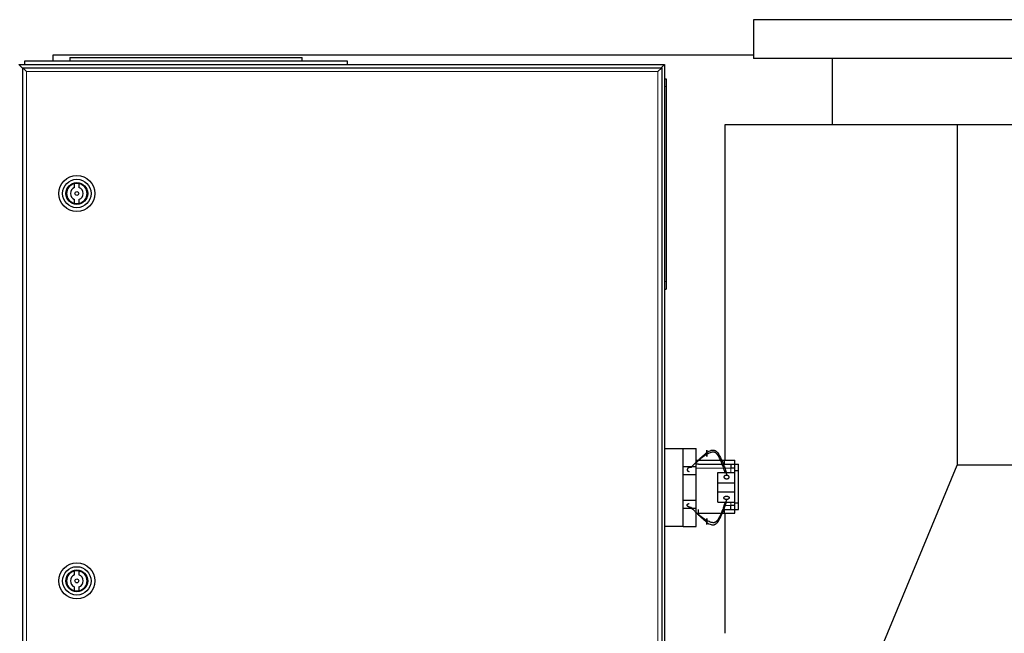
# Model space of a CAD drawing. Header units: inches. Extents: x 0 to 20790, y -12 to 14700.
# Tile 125 of 191: x 6310 to 7073, y 12064 to 12539. Entities that reach past the tile are written whole.
import ezdxf

# ---------------------------------------------------------------- set-up
doc = ezdxf.new("R2010")
doc.units = ezdxf.units.IN
doc.layers.add('1', color=7, linetype='Continuous', true_color=0xffffff)

msp = doc.modelspace()

# ---------------------------------------------------------------- linework, layer by layer
at = {"layer": '1', "color": 2, "linetype": 'Continuous', "lineweight": 25}
for p, q in [((7472.326, 12538.771), (6878.505, 12538.771)), ((6878.505, 12538.771), (6878.505, 12508.771)), ((6336.047, 12506.572), (6336.047, 12511.577)), ((6336.047, 12511.577), (6878.496, 12511.577)), ((6349.047, 12509.577), (6349.047, 12506.577)), ((6349.047, 12509.577), (6529.047, 12509.577)), ((6529.047, 12506.577), (6529.047, 12509.577)), ((7472.326, 12508.771), (6878.505, 12508.771)), ((6939.571, 12508.771), (6939.571, 12457.284)), ((6309.547, 12504.077), (6809.547, 12504.077)), ((6312.347, 12501.277), (6309.547, 12504.077)), ((6312.547, 11706.577), (6312.547, 12501.577)), ((6312.547, 12501.577), (6315.547, 12498.577)), ((6312.547, 12501.577), (6807.547, 12501.577)), ((6314.047, 12506.577), (6314.047, 12504.077)), ((6564.047, 12506.577), (6314.047, 12506.577)), ((6564.047, 12504.077), (6564.047, 12506.577)), ((6807.547, 12501.577), (6804.547, 12498.577)), ((6809.547, 12504.077), (6806.747, 12501.277)), ((6807.547, 12501.577), (6807.547, 11706.577)), ((6809.547, 12504.077), (6809.547, 11704.077)), ((6809.547, 12493.077), (6811.047, 12493.077)), ((6811.047, 12493.077), (6811.047, 12487.077)), ((6811.047, 12487.077), (6811.047, 12336.077)), ((7036.249, 12457.284), (6856.249, 12457.284)), ((6856.249, 12457.284), (6856.249, 12197.573)), ((7316.249, 12457.284), (7036.249, 12457.284)), ((7036.249, 12457.284), (7036.249, 12193.784)), ((6352.778, 12408.891), (6352.778, 12411.95)), ((6356.116, 12411.95), (6356.116, 12408.891)), ((6352.778, 12396.405), (6352.778, 12399.464)), ((6356.116, 12399.464), (6356.116, 12396.405)), ((6811.047, 12336.077), (6811.047, 12330.077)), ((6809.547, 12330.077), (6811.047, 12330.077)), ((6809.547, 12206.577), (6824.047, 12206.577)), ((6824.047, 12206.777), (6834.047, 12206.777)), ((6824.047, 12206.577), (6824.047, 12206.777)), ((6824.047, 12191.605), (6824.047, 12206.577)), ((6834.047, 12192.777), (6834.047, 12206.777)), ((6834.046, 12197.577), (6836.047, 12197.577)), ((6836.047, 12194.577), (6834.046, 12194.577)), ((6836.047, 12197.577), (6856.047, 12197.577)), ((6836.047, 12194.577), (6856.047, 12194.577)), ((6856.047, 12194.577), (6856.047, 12197.577)), ((6856.047, 12197.577), (6864.045, 12197.577)), ((6861.047, 12194.577), (6861.047, 12191.577)), ((6863.997, 12194.575), (6867.047, 12194.575)), ((6863.997, 12189.575), (6863.997, 12194.575)), ((6864.045, 12194.575), (6864.045, 12197.577)), ((6867.047, 12189.575), (6867.047, 12194.575)), ((6824.047, 12192.777), (6834.047, 12192.777)), ((6824.047, 12186.577), (6824.047, 12191.605)), ((6834.047, 12186.577), (6834.047, 12192.777)), ((6851.047, 12188.048), (6863.997, 12188.048)), ((6851.047, 12180.048), (6851.047, 12188.048)), ((6863.997, 12191.577), (6860.997, 12191.577)), ((6863.997, 12164.579), (6863.997, 12189.575)), ((6863.997, 12189.575), (6867.047, 12189.575)), ((6867.047, 12164.579), (6867.047, 12189.575)), ((6868.114, 11787.871), (7036.249, 12193.784)), ((7316.249, 12193.784), (7036.249, 12193.784)), ((6824.047, 12166.577), (6824.047, 12186.577)), ((6824.047, 12186.577), (6834.047, 12186.577)), ((6834.047, 12166.577), (6834.047, 12186.577)), ((6851.047, 12173.048), (6851.047, 12180.048)), ((6851.047, 12180.048), (6863.997, 12180.048)), ((6851.047, 12173.048), (6863.997, 12173.048)), ((6851.047, 12165.048), (6851.047, 12173.048)), ((6824.047, 12161.55), (6824.047, 12166.577)), ((6824.047, 12166.577), (6834.047, 12166.577)), ((6834.047, 12160.377), (6834.047, 12166.577)), ((6851.047, 12165.048), (6863.997, 12165.048)), ((6863.997, 12159.579), (6863.997, 12164.579)), ((6863.997, 12164.579), (6867.047, 12164.579)), ((6867.047, 12159.579), (6867.047, 12164.579)), ((6824.047, 12146.577), (6824.047, 12161.55)), ((6824.047, 12160.377), (6834.047, 12160.377)), ((6834.046, 12156.577), (6836.047, 12156.577)), ((6834.047, 12146.377), (6834.047, 12160.377)), ((6836.047, 12156.577), (6836.047, 12159.577)), ((6836.047, 12156.577), (6856.047, 12156.577)), ((6856.047, 12156.577), (6856.047, 12159.577)), ((6856.047, 12156.577), (6864.045, 12156.577)), ((6856.249, 12156.569), (6856.249, 12063.587)), ((6863.997, 12162.577), (6860.997, 12162.577)), ((6861.047, 12159.577), (6861.047, 12162.577)), ((6863.997, 12159.579), (6867.047, 12159.579)), ((6864.045, 12156.577), (6864.045, 12159.579)), ((6809.547, 12146.577), (6824.047, 12146.577)), ((6824.047, 12146.377), (6824.047, 12146.577)), ((6824.047, 12146.377), (6834.047, 12146.377)), ((6352.778, 12108.891), (6352.778, 12111.95)), ((6356.116, 12111.95), (6356.116, 12108.891)), ((6352.778, 12096.405), (6352.778, 12099.464)), ((6356.116, 12099.464), (6356.116, 12096.405))]:
    msp.add_line(p, q, dxfattribs=at)
at = {"layer": '1', "color": 110, "linetype": 'Continuous', "lineweight": 13}
for p, q in [((6312.548, 12501.277), (6312.347, 12501.277)), ((6312.347, 12501.277), (6312.347, 11706.877)), ((6804.547, 12498.577), (6315.547, 12498.577)), ((6315.547, 12498.577), (6315.547, 11709.577)), ((6804.547, 11709.577), (6804.547, 12498.577)), ((6809.547, 12487.077), (6811.047, 12487.077)), ((6809.547, 12336.077), (6811.047, 12336.077)), ((6834.044, 12191.577), (6860.997, 12191.577)), ((6860.997, 12188.048), (6860.997, 12191.577)), ((6860.997, 12162.577), (6860.997, 12165.048)), ((6860.997, 12162.577), (6855.307, 12162.577))]:
    msp.add_line(p, q, dxfattribs=at)
at = {"layer": '1', "color": 2, "linetype": 'Continuous', "lineweight": 25}
for centre, radius in [((6354.447, 12404.177), 14), ((6354.447, 12404.177), 11), ((6354.447, 12404.177), 8.5), ((6354.447, 12404.177), 8), ((6354.447, 12404.177), 1.5), ((6354.447, 12104.177), 14), ((6354.447, 12104.177), 11), ((6354.447, 12104.177), 8.5), ((6354.447, 12104.177), 8), ((6354.447, 12104.177), 1.5)]:
    msp.add_circle(centre, radius, dxfattribs=at)
for centre, radius, start, end in [((6354.447, 12404.177), 7.95, 102.117978, 257.882022), ((6354.447, 12404.177), 5, 109.498447, 250.501553), ((6354.447, 12404.177), 7.95, 282.117978, 77.882022), ((6354.447, 12404.177), 5, 289.498447, 70.501553), ((6354.447, 12104.177), 7.95, 102.117978, 257.882022), ((6354.447, 12104.177), 7.95, 282.117978, 77.882022), ((6354.447, 12104.177), 5, 109.498447, 250.501553), ((6354.447, 12104.177), 5, 289.498447, 70.501553)]:
    msp.add_arc(centre, radius, start, end, dxfattribs=at)
for points, degree, knots in [([(6830.224, 12191.976), (6831.109, 12192.991), (6832.51, 12194.499), (6834.512, 12196.455), (6836.04, 12197.897), (6837.605, 12199.346), (6839.205, 12200.806), (6840.844, 12202.271), (6841.974, 12203.215), (6842.547, 12203.658)], 3, [0, 0, 0, 0, 0.25, 0.375, 0.5, 0.625, 0.75, 0.875, 1, 1, 1, 1]), ([(6842.547, 12202.141), (6841.817, 12201.765), (6840.463, 12200.927), (6838.546, 12199.544), (6836.682, 12198.056), (6835.152, 12196.686), (6834.258, 12195.802), (6833.942, 12195.477)], 3, [0, 0, 0, 0, 0.2192081, 0.4384162, 0.6576243, 0.8768324, 1, 1, 1, 1]), ([(6842.547, 12203.658), (6843.037, 12204.012), (6844.051, 12204.669), (6845.443, 12205.249), (6846.613, 12205.483), (6847.526, 12205.519), (6848.315, 12205.335), (6848.904, 12205.081), (6849.309, 12204.841), (6849.678, 12204.569), (6850.131, 12204.171), (6850.844, 12203.404), (6851.678, 12202.169), (6852.527, 12200.61), (6853.292, 12199.019), (6854.019, 12197.414), (6854.941, 12195.253), (6856.015, 12192.531), (6857.093, 12189.222), (6857.661, 12186.997), (6857.906, 12185.886)], 3, [0, 0, 0, 0, 0.0625, 0.125, 0.15625, 0.1875, 0.21875, 0.234375, 0.25, 0.265625, 0.28125, 0.3125, 0.375, 0.4375, 0.5, 0.5625, 0.625, 0.75, 0.875, 1, 1, 1, 1]), ([(6842.547, 12202.141), (6842.547, 12202.273), (6842.547, 12202.547), (6842.547, 12202.895), (6842.547, 12203.26), (6842.547, 12203.629), (6842.547, 12203.932), (6842.547, 12204.169), (6842.547, 12204.342), (6842.547, 12204.505), (6842.547, 12204.703), (6842.547, 12204.905), (6842.547, 12205.021), (6842.547, 12205.116), (6842.547, 12205.199), (6842.547, 12205.286), (6842.547, 12205.315), (6842.547, 12205.321), (6842.547, 12205.307), (6842.547, 12205.257), (6842.547, 12205.212), (6842.547, 12205.15), (6842.547, 12205.073), (6842.547, 12204.902), (6842.547, 12204.679), (6842.547, 12204.429), (6842.547, 12204.145), (6842.547, 12203.834), (6842.547, 12203.658)], 5, [0, 0, 0, 0, 0, 0, 0.1042545, 0.2083296, 0.25, 0.25, 0.25, 0.3128199, 0.375, 0.375, 0.375, 0.4171102, 0.5, 0.5, 0.5, 0.5210512, 0.625, 0.625, 0.625, 0.6251827, 0.7291347, 0.75, 0.75, 0.75, 0.8639149, 1, 1, 1, 1, 1, 1]), ([(6856.634, 12187.465), (6856.41, 12188.362), (6855.843, 12190.394), (6854.956, 12192.965), (6854.1, 12195.197), (6853.415, 12196.862), (6852.682, 12198.518), (6851.86, 12200.153), (6851.047, 12201.485), (6850.354, 12202.366), (6849.912, 12202.842), (6849.55, 12203.173), (6849.149, 12203.459), (6848.556, 12203.738), (6847.75, 12203.911), (6846.793, 12203.838), (6845.559, 12203.587), (6844.098, 12203.036), (6843.052, 12202.449), (6842.547, 12202.141)], 3, [0, 0, 0, 0, 0.1155171, 0.262931, 0.3366379, 0.4103448, 0.4840517, 0.5577586, 0.6314655, 0.6683189, 0.6867457, 0.7051724, 0.7235991, 0.7420258, 0.7788793, 0.8157327, 0.8525862, 0.9262931, 1, 1, 1, 1]), ([(6842.547, 12203.658), (6842.547, 12203.568), (6842.547, 12203.404), (6842.547, 12203.234), (6842.547, 12203.059), (6842.547, 12202.813), (6842.547, 12202.553), (6842.547, 12202.37), (6842.547, 12202.186), (6842.547, 12201.963), (6842.547, 12201.672), (6842.547, 12201.495), (6842.547, 12201.325), (6842.547, 12201.16), (6842.547, 12200.981), (6842.547, 12200.915), (6842.547, 12200.853), (6842.547, 12200.797), (6842.547, 12200.712), (6842.547, 12200.664), (6842.547, 12200.624), (6842.547, 12200.591), (6842.547, 12200.525), (6842.547, 12200.487), (6842.547, 12200.478), (6842.547, 12200.49), (6842.547, 12200.536), (6842.547, 12200.594), (6842.547, 12200.654), (6842.547, 12200.728), (6842.547, 12200.89), (6842.547, 12201.138), (6842.547, 12201.381), (6842.547, 12201.658), (6842.547, 12201.962), (6842.547, 12202.141)], 5, [0, 0, 0, 0, 0, 0, 0.0696423, 0.125, 0.125, 0.125, 0.1732771, 0.25, 0.25, 0.25, 0.2773185, 0.375, 0.375, 0.375, 0.3817136, 0.4348548, 0.4375, 0.4375, 0.4375, 0.4856843, 0.5, 0.5, 0.5, 0.5898118, 0.625, 0.625, 0.625, 0.6938111, 0.75, 0.75, 0.75, 0.8595818, 1, 1, 1, 1, 1, 1]), ([(6830.224, 12191.976), (6830.036, 12191.998), (6829.687, 12192.013), (6829.338, 12191.985), (6828.997, 12191.917), (6828.65, 12191.805), (6828.357, 12191.688), (6828.209, 12191.619), (6828.07, 12191.541), (6827.939, 12191.455), (6827.736, 12191.302), (6827.622, 12191.203), (6827.52, 12191.098), (6827.433, 12190.985), (6827.315, 12190.787), (6827.249, 12190.642), (6827.21, 12190.514), (6827.19, 12190.382), (6827.19, 12190.187), (6827.213, 12190.013), (6827.25, 12189.886), (6827.308, 12189.764), (6827.413, 12189.612), (6827.572, 12189.435), (6827.807, 12189.246), (6828.105, 12189.098), (6828.437, 12188.998), (6828.723, 12188.949), (6828.866, 12188.934)], 5, [0, 0, 0, 0, 0, 0, 0.1360851, 0.25, 0.25, 0.25, 0.2708653, 0.3748173, 0.375, 0.375, 0.375, 0.4789488, 0.5, 0.5, 0.5, 0.5828898, 0.625, 0.625, 0.625, 0.6871801, 0.75, 0.75, 0.75, 0.7916704, 0.8957455, 1, 1, 1, 1, 1, 1]), ([(6857.906, 12185.886), (6857.818, 12185.894), (6857.596, 12185.905), (6857.273, 12185.892), (6856.957, 12185.84), (6856.667, 12185.75), (6856.449, 12185.653), (6856.246, 12185.542), (6856.083, 12185.431), (6855.909, 12185.269), (6855.776, 12185.077), (6855.705, 12184.897), (6855.682, 12184.8), (6855.662, 12184.672), (6855.658, 12184.5), (6855.703, 12184.293), (6855.808, 12184.094), (6855.965, 12183.912), (6856.17, 12183.732), (6856.44, 12183.547), (6856.704, 12183.424), (6856.998, 12183.334), (6857.309, 12183.282), (6857.487, 12183.266)], 5, [0, 0, 0, 0, 0, 0, 0.0696423, 0.1732771, 0.25, 0.25, 0.25, 0.2773185, 0.3817136, 0.4348548, 0.4856843, 0.5, 0.5, 0.5, 0.5898118, 0.6938111, 0.75, 0.75, 0.75, 0.8595818, 1, 1, 1, 1, 1, 1]), ([(6857.487, 12183.266), (6857.62, 12183.254), (6857.887, 12183.245), (6858.21, 12183.269), (6858.521, 12183.333), (6858.801, 12183.435), (6859.014, 12183.537), (6859.213, 12183.652), (6859.42, 12183.812), (6859.576, 12183.997), (6859.674, 12184.197), (6859.716, 12184.367), (6859.736, 12184.539), (6859.727, 12184.729), (6859.659, 12184.935), (6859.535, 12185.129), (6859.378, 12185.29), (6859.19, 12185.446), (6858.949, 12185.609), (6858.685, 12185.731), (6858.39, 12185.82), (6858.079, 12185.871), (6857.906, 12185.886)], 5, [0, 0, 0, 0, 0, 0, 0.1042545, 0.2083296, 0.25, 0.25, 0.25, 0.3128199, 0.4171102, 0.5, 0.5, 0.5, 0.5210512, 0.6251827, 0.7291347, 0.75, 0.75, 0.75, 0.8639149, 1, 1, 1, 1, 1, 1]), ([(6830.224, 12161.12), (6830.011, 12161.095), (6829.682, 12161.098), (6829.466, 12161.114), (6829.251, 12161.142), (6829.04, 12161.182), (6828.833, 12161.234), (6828.633, 12161.297), (6828.439, 12161.372), (6828.254, 12161.457), (6828.079, 12161.552), (6827.914, 12161.658), (6827.761, 12161.773), (6827.621, 12161.898), (6827.498, 12162.031), (6827.393, 12162.173), (6827.308, 12162.322), (6827.245, 12162.479), (6827.205, 12162.64), (6827.188, 12162.804), (6827.197, 12162.967), (6827.224, 12163.094), (6827.248, 12163.173), (6827.278, 12163.25), (6827.315, 12163.326), (6827.357, 12163.4), (6827.407, 12163.47), (6827.485, 12163.567), (6827.62, 12163.692), (6827.776, 12163.804), (6827.949, 12163.902), (6828.137, 12163.987), (6828.337, 12164.057), (6828.545, 12164.112), (6828.705, 12164.141), (6828.812, 12164.157), (6828.866, 12164.162)], 2, [0, 0, 0, 0.0625, 0.09375, 0.125, 0.15625, 0.1875, 0.21875, 0.25, 0.28125, 0.3125, 0.34375, 0.375, 0.40625, 0.4375, 0.46875, 0.5, 0.53125, 0.5625, 0.59375, 0.625, 0.65625, 0.6741071, 0.6875, 0.7053571, 0.71875, 0.7366071, 0.75, 0.78125, 0.8125, 0.84375, 0.875, 0.90625, 0.9375, 0.96875, 0.984375, 1, 1, 1]), ([(6842.547, 12149.438), (6843.037, 12149.084), (6844.051, 12148.427), (6845.443, 12147.847), (6846.613, 12147.614), (6847.526, 12147.577), (6848.315, 12147.761), (6848.904, 12148.015), (6849.309, 12148.255), (6849.678, 12148.527), (6850.131, 12148.925), (6850.844, 12149.692), (6851.678, 12150.927), (6852.527, 12152.486), (6853.292, 12154.077), (6854.019, 12155.682), (6854.941, 12157.843), (6856.015, 12160.565), (6857.093, 12163.875), (6857.661, 12166.099), (6857.906, 12167.21)], 3, [0, 0, 0, 0, 0.0625, 0.125, 0.15625, 0.1875, 0.21875, 0.234375, 0.25, 0.265625, 0.28125, 0.3125, 0.375, 0.4375, 0.5, 0.5625, 0.625, 0.75, 0.875, 1, 1, 1, 1]), ([(6856.463, 12164.965), (6856.285, 12164.292), (6855.767, 12162.484), (6854.956, 12160.132), (6854.1, 12157.9), (6853.415, 12156.234), (6852.682, 12154.578), (6851.86, 12152.944), (6851.047, 12151.611), (6850.354, 12150.73), (6849.912, 12150.254), (6849.55, 12149.923), (6849.149, 12149.637), (6848.556, 12149.358), (6847.75, 12149.185), (6846.793, 12149.258), (6845.559, 12149.509), (6844.098, 12150.06), (6843.052, 12150.647), (6842.547, 12150.956)], 3, [0, 0, 0, 0, 0.0894605, 0.2412171, 0.3170954, 0.3929737, 0.468852, 0.5447303, 0.6206085, 0.6585477, 0.6775173, 0.6964868, 0.7154564, 0.734426, 0.7723651, 0.8103043, 0.8482434, 0.9241217, 1, 1, 1, 1]), ([(6830.224, 12161.12), (6831.109, 12160.105), (6832.51, 12158.597), (6834.512, 12156.641), (6836.04, 12155.199), (6837.605, 12153.75), (6839.205, 12152.29), (6840.844, 12150.825), (6841.974, 12149.881), (6842.547, 12149.438)], 3, [0, 0, 0, 0, 0.25, 0.375, 0.5, 0.625, 0.75, 0.875, 1, 1, 1, 1]), ([(6842.547, 12150.956), (6841.817, 12151.332), (6840.463, 12152.169), (6838.546, 12153.552), (6836.72, 12155.01), (6835.559, 12156.045), (6835.011, 12156.565)], 3, [0, 0, 0, 0, 0.2538152, 0.5076303, 0.7614455, 1, 1, 1, 1]), ([(6842.547, 12149.438), (6842.547, 12149.528), (6842.547, 12149.756), (6842.547, 12150.1), (6842.547, 12150.461), (6842.547, 12150.829), (6842.547, 12151.133), (6842.547, 12151.434), (6842.547, 12151.696), (6842.547, 12152.008), (6842.547, 12152.278), (6842.547, 12152.44), (6842.547, 12152.504), (6842.547, 12152.571), (6842.547, 12152.627), (6842.547, 12152.619), (6842.547, 12152.534), (6842.547, 12152.392), (6842.547, 12152.206), (6842.547, 12151.958), (6842.547, 12151.715), (6842.547, 12151.438), (6842.547, 12151.134), (6842.547, 12150.956)], 5, [0, 0, 0, 0, 0, 0, 0.0696423, 0.1732771, 0.25, 0.25, 0.25, 0.2773185, 0.3817136, 0.4348548, 0.4856843, 0.5, 0.5, 0.5, 0.5898118, 0.6938111, 0.75, 0.75, 0.75, 0.8595818, 1, 1, 1, 1, 1, 1]), ([(6842.547, 12150.956), (6842.547, 12150.823), (6842.547, 12150.549), (6842.547, 12150.201), (6842.547, 12149.837), (6842.547, 12149.467), (6842.547, 12149.165), (6842.547, 12148.867), (6842.547, 12148.526), (6842.547, 12148.228), (6842.547, 12148.016), (6842.547, 12147.897), (6842.547, 12147.81), (6842.547, 12147.757), (6842.547, 12147.783), (6842.547, 12147.883), (6842.547, 12148.023), (6842.547, 12148.194), (6842.547, 12148.417), (6842.547, 12148.668), (6842.547, 12148.951), (6842.547, 12149.262), (6842.547, 12149.438)], 5, [0, 0, 0, 0, 0, 0, 0.1042545, 0.2083296, 0.25, 0.25, 0.25, 0.3128199, 0.4171102, 0.5, 0.5, 0.5, 0.5210512, 0.6251827, 0.7291347, 0.75, 0.75, 0.75, 0.8639149, 1, 1, 1, 1, 1, 1])]:
    msp.add_open_spline(points, degree=degree, knots=knots, dxfattribs=at)
for points, degree in [([(6856.047, 12194.577), (6863.997, 12194.577)], 1), ([(6857.906, 12167.21), (6857.508, 12167.175), (6856.711, 12167.312), (6856.092, 12167.63), (6855.708, 12168.102), (6855.637, 12168.617), (6855.88, 12169.123), (6856.383, 12169.53), (6857.093, 12169.795), (6857.487, 12169.831)], 2), ([(6857.487, 12169.831), (6857.885, 12169.867), (6858.681, 12169.729), (6859.3, 12169.409), (6859.686, 12168.937), (6859.757, 12168.423), (6859.515, 12167.916), (6859.011, 12167.509), (6858.3, 12167.244), (6857.906, 12167.21)], 2), ([(6856.047, 12159.577), (6863.997, 12159.577)], 1)]:
    msp.add_open_spline(points, degree=degree, dxfattribs=at)

doc.saveas('drawing.dxf')
